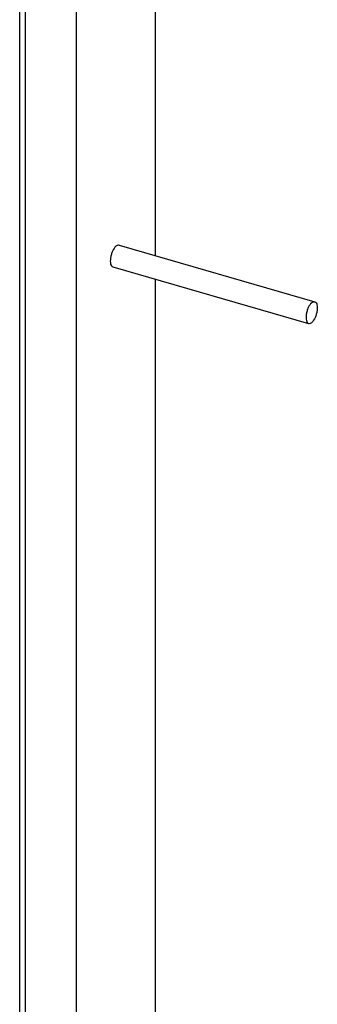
# Model space of a CAD drawing. Header units: millimetres. Extents: x 0 to 8400, y 0 to 5940.
# Tile 6 of 9: x 6637 to 6690, y 2026 to 2200. Entities that reach past the tile are written whole.
import ezdxf

# ---------------------------------------------------------------- set-up
doc = ezdxf.new("R2010")
doc.units = ezdxf.units.MM
doc.header["$LTSCALE"] = 462
doc.layers.get('0').update_dxf_attribs({"linetype": 'CONTINUOUS'})
doc.layers.add('_ACHSEN', color=7, linetype='CONTINUOUS')

msp = doc.modelspace()

# ---------------------------------------------------------------- linework, layer by layer
at = {"color": 7, "linetype": 'Continuous'}
for p, q in [((6646.948, 1648.405), (6646.948, 2350.578)), ((6660.948, 2158.641), (6660.948, 2310.969)), ((6636.902, 1761.29), (6636.902, 2226.35)), ((6660.948, 2002.15), (6660.948, 2154.478))]:
    msp.add_line(p, q, dxfattribs=at)
at = {"layer": '_ACHSEN', "color": 7, "linetype": 'Continuous'}
for p, q in [((6637.941, 1760.99), (6637.941, 2226.829)), ((6654.503, 2160.502), (6689.144, 2150.502)), ((6653.393, 2156.659), (6688.034, 2146.659))]:
    msp.add_line(p, q, dxfattribs=at)
for points, knots in [([(6653.948, 2160.312), (6653.685, 2160.085), (6653.387, 2159.588), (6653.117, 2158.872), (6652.978, 2158.272), (6652.935, 2157.697), (6652.977, 2157.14), (6653.185, 2156.719), (6653.393, 2156.659)], [0, 0, 0, 0, 0.2591043, 0.4146967, 0.5713131, 0.7162554, 0.8388702, 1, 1, 1, 1]), ([(6654.503, 2160.502), (6654.462, 2160.514), (6654.257, 2160.535), (6654.067, 2160.416), (6653.948, 2160.312)], [0, 0, 0, 0, 0.2138307, 1, 1, 1, 1]), ([(6688.589, 2150.312), (6688.326, 2150.085), (6688.028, 2149.588), (6687.758, 2148.872), (6687.619, 2148.272), (6687.576, 2147.697), (6687.618, 2147.14), (6687.826, 2146.719), (6688.034, 2146.659)], [0, 0, 0, 0, 0.2591045, 0.414697, 0.5713135, 0.7162558, 0.8388705, 1, 1, 1, 1]), ([(6688.589, 2150.312), (6688.635, 2150.352), (6688.79, 2150.473), (6689.01, 2150.54), (6689.144, 2150.502)], [0, 0, 0, 0, 0.304318, 1, 1, 1, 1]), ([(6689.144, 2150.502), (6689.352, 2150.442), (6689.56, 2150.02), (6689.602, 2149.464), (6689.559, 2148.888), (6689.421, 2148.289), (6689.15, 2147.572), (6688.852, 2147.076), (6688.589, 2146.848)], [0, 0, 0, 0, 0.1611295, 0.2837442, 0.4286865, 0.585303, 0.7408955, 1, 1, 1, 1]), ([(6688.034, 2146.659), (6688.076, 2146.647), (6688.28, 2146.626), (6688.47, 2146.745), (6688.589, 2146.848)], [0, 0, 0, 0, 0.2138307, 1, 1, 1, 1])]:
    msp.add_open_spline(points, degree=3, knots=knots, dxfattribs=at)

doc.saveas('drawing.dxf')
